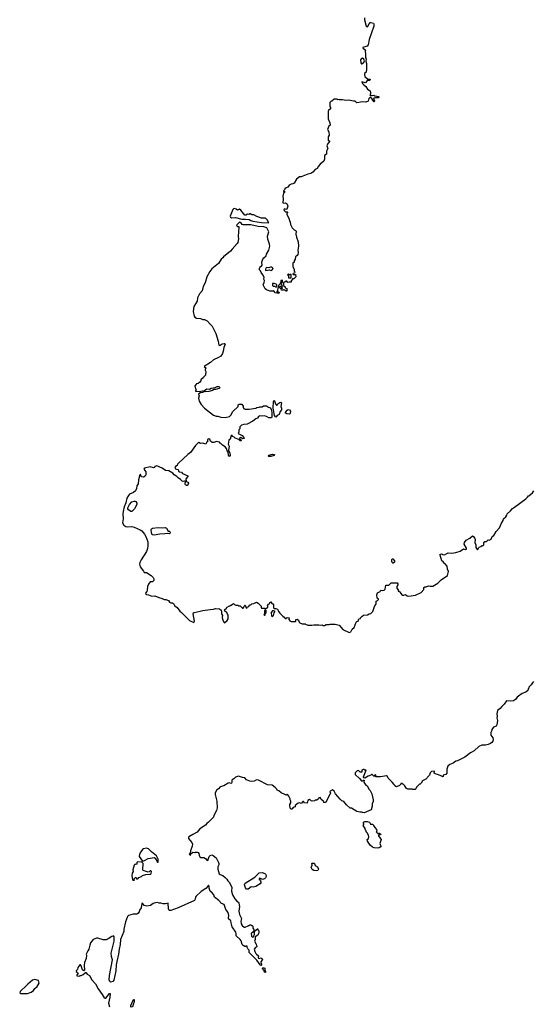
# Model space of a CAD drawing. Extents: x 2029826 to 2248070, y 228728 to 402406.
# Tile 95 of 256: x 2048357 to 2057553, y 308307 to 325930. Entities that reach past the tile are written whole.
import ezdxf

# ---------------------------------------------------------------- set-up
doc = ezdxf.new("R2010")
doc.units = 0

msp = doc.modelspace()

# ---------------------------------------------------------------- linework, layer by layer
at = {"layer": '0CON10XD'}
for points in [[(2054529, 325965), (2054529, 325929), (2054558, 325815), (2054565, 325808), (2054585, 325802), (2054611, 325855), (2054632, 325878), (2054645, 325880), (2054689, 325865), (2054700, 325855), (2054699, 325815), (2054612, 325575), (2054595, 325482), (2054575, 325458), (2054500, 325435), (2054498, 325425), (2054550, 325385), (2054542, 325365), (2054550, 325315), (2054547, 325257), (2054562, 325225), (2054552, 325185), (2054568, 325145), (2054568, 325045), (2054557, 324993), (2054530, 324965), (2054531, 324941), (2054538, 324915), (2054581, 324871), (2054605, 324868), (2054625, 324872), (2054632, 324855), (2054625, 324842), (2054578, 324842), (2054556, 324805), (2054545, 324801), (2054482, 324818), (2054492, 324785), (2054517, 324767), (2054556, 324735), (2054585, 324684), (2054615, 324671), (2054625, 324660), (2054636, 324635), (2054636, 324604), (2054628, 324585), (2054632, 324572), (2054665, 324571), (2054695, 324580), (2054715, 324570), (2054788, 324558), (2054790, 324545), (2054775, 324530), (2054725, 324534), (2054696, 324524), (2054690, 324505), (2054708, 324475), (2054705, 324460), (2054695, 324460), (2054685, 324470), (2054680, 324490), (2054661, 324521), (2054632, 324538), (2054618, 324532), (2054609, 324521), (2054595, 324473), (2054555, 324452), (2054495, 324457), (2054395, 324442), (2054363, 324473), (2054335, 324473), (2054251, 324491), (2054195, 324484), (2054135, 324497), (2054085, 324498), (2054075, 324502), (2054055, 324498), (2054035, 324508), (2053985, 324510), (2053945, 324470), (2053930, 324465), (2053910, 324445), (2053910, 324375), (2053919, 324359), (2053920, 324335), (2053884, 324306), (2053878, 324292), (2053882, 324225), (2053878, 324195), (2053882, 324155), (2053910, 324085), (2053913, 324045), (2053893, 324027), (2053870, 323965), (2053890, 323925), (2053898, 323865), (2053882, 323835), (2053880, 323775), (2053908, 323755), (2053873, 323717), (2053858, 323675), (2053872, 323625), (2053848, 323575), (2053852, 323532), (2053848, 323522), (2053822, 323505), (2053814, 323486), (2053813, 323435), (2053803, 323395), (2053738, 323345), (2053704, 323306), (2053683, 323267), (2053645, 323250), (2053605, 323202), (2053572, 323178), (2053515, 323168), (2053395, 323118), (2053365, 323118), (2053312, 323075), (2053272, 323005), (2053245, 322990), (2053215, 322987), (2053182, 322968), (2053156, 322934), (2053125, 322922), (2053105, 322902), (2053097, 322883), (2053080, 322865), (2053085, 322850), (2053098, 322858), (2053100, 322835), (2053082, 322828), (2053067, 322773), (2053072, 322715), (2053068, 322655), (2053085, 322649), (2053115, 322652), (2053135, 322643), (2053148, 322628), (2053156, 322594), (2053139, 322541), (2053125, 322532), (2053095, 322542), (2053088, 322535), (2053090, 322515), (2053115, 322490), (2053145, 322490), (2053150, 322485), (2053152, 322475), (2053142, 322465), (2053140, 322445), (2053176, 322375), (2053186, 322336), (2053202, 322305), (2053203, 322265), (2053234, 322205), (2053268, 322168), (2053292, 322155), (2053304, 322145), (2053300, 322090), (2053311, 322040), (2053342, 321955), (2053351, 321879), (2053336, 321805), (2053344, 321765), (2053339, 321725), (2053325, 321708), (2053292, 321688), (2053290, 321645), (2053270, 321615), (2053268, 321592), (2053250, 321575), (2053250, 321505), (2053272, 321465), (2053268, 321428), (2053280, 321415), (2053278, 321392), (2053252, 321388), (2053250, 321375), (2053255, 321370), (2053295, 321370), (2053300, 321325), (2053265, 321290), (2053242, 321298), (2053240, 321275), (2053220, 321255), (2053215, 321230), (2053205, 321230), (2053195, 321240), (2053185, 321230), (2053158, 321228), (2053138, 321248), (2053125, 321250), (2053105, 321230), (2053080, 321225), (2053080, 321175), (2053108, 321148), (2053110, 321135), (2053122, 321122), (2053138, 321118), (2053140, 321095), (2053148, 321082), (2053135, 321070), (2053125, 321070), (2053108, 321088), (2053095, 321090), (2053085, 321100), (2053075, 321092), (2053042, 321092), (2053040, 321120), (2053060, 321125), (2053055, 321150), (2053040, 321135), (2053040, 321120), (2053025, 321120), (2053010, 321135), (2053010, 321145), (2053025, 321160), (2053055, 321160), (2053060, 321165), (2053058, 321178), (2053040, 321195), (2053040, 321215), (2053060, 321235), (2053060, 321265), (2053055, 321270), (2053030, 321265), (2053030, 321225), (2053020, 321215), (2053018, 321202), (2052990, 321175), (2052990, 321145), (2052980, 321135), (2052972, 321078), (2052960, 321065), (2052965, 321040), (2052982, 321058), (2052995, 321060), (2053000, 321045), (2052995, 321030), (2052925, 321040), (2052918, 321058), (2052895, 321080), (2052885, 321070), (2052837, 321073), (2052775, 321093), (2052752, 321115), (2052718, 321185), (2052732, 321225), (2052738, 321265), (2052730, 321285), (2052732, 321322), (2052712, 321365), (2052678, 321405), (2052670, 321435), (2052652, 321455), (2052648, 321485), (2052660, 321495), (2052665, 321510), (2052685, 321520), (2052698, 321535), (2052693, 321593), (2052708, 321645), (2052725, 321670), (2052767, 321705), (2052774, 321735), (2052816, 321804), (2052837, 321875), (2052832, 321915), (2052802, 322002), (2052796, 322055), (2052819, 322135), (2052781, 322205), (2052725, 322224), (2052625, 322230), (2052495, 322260), (2052355, 322260), (2052337, 322267), (2052326, 322285), (2052305, 322301), (2052295, 322305), (2052285, 322301), (2052245, 322261), (2052240, 322245), (2052255, 322226), (2052278, 322228), (2052282, 322215), (2052268, 322052), (2052272, 322008), (2052261, 321945), (2052248, 321922), (2052159, 321821), (2052130, 321790), (2052004, 321686), (2051994, 321666), (2051963, 321645), (2051916, 321564), (2051795, 321472), (2051759, 321425), (2051706, 321325), (2051675, 321222), (2051641, 321155), (2051621, 321075), (2051578, 321025), (2051538, 320952), (2051533, 320895), (2051474, 320795), (2051463, 320705), (2051481, 320625), (2051494, 320604), (2051524, 320586), (2051595, 320579), (2051635, 320564), (2051665, 320562), (2051712, 320542), (2051774, 320475), (2051805, 320442), (2051869, 320315), (2051912, 320175), (2051923, 320105), (2051935, 320100), (2051945, 320103), (2051983, 320127), (2052015, 320136), (2052030, 320135), (2052036, 320125), (2052011, 320065), (2052002, 319995), (2051989, 319955), (2051956, 319905), (2051919, 319881), (2051829, 319841), (2051772, 319795), (2051660, 319725), (2051698, 319695), (2051680, 319675), (2051680, 319655), (2051690, 319635), (2051682, 319568), (2051655, 319540), (2051650, 319525), (2051600, 319485), (2051600, 319465), (2051579, 319441), (2051552, 319418), (2051520, 319415), (2051492, 319375), (2051503, 319323), (2051520, 319305), (2051503, 319287), (2051505, 319280), (2051575, 319274), (2051625, 319286), (2051652, 319275), (2051635, 319258), (2051595, 319250), (2051567, 319233)], [(2054485, 325140), (2054505, 325160), (2054518, 325162), (2054528, 325195), (2054518, 325225), (2054495, 325242), (2054475, 325238), (2054459, 325211), (2054467, 325155), (2054475, 325140), (2054485, 325140)], [(2052815, 322294), (2052814, 322305), (2052787, 322347), (2052755, 322377), (2052685, 322377), (2052605, 322407), (2052546, 322436), (2052515, 322438), (2052485, 322458), (2052473, 322457), (2052457, 322443), (2052435, 322448), (2052405, 322430), (2052385, 322430), (2052315, 322522), (2052295, 322538), (2052255, 322522), (2052235, 322540), (2052205, 322552), (2052185, 322543), (2052175, 322532), (2052124, 322415), (2052130, 322395), (2052146, 322386), (2052218, 322388), (2052335, 322361), (2052402, 322362), (2052465, 322351), (2052495, 322334), (2052528, 322325), (2052685, 322302), (2052815, 322294)], [(2052865, 321442), (2052879, 321451), (2052892, 321475), (2052872, 321502), (2052845, 321502), (2052815, 321490), (2052783, 321497), (2052771, 321489), (2052758, 321465), (2052758, 321448), (2052765, 321442), (2052825, 321452), (2052865, 321442)], [(2053215, 321310), (2053220, 321315), (2053218, 321368), (2053195, 321370), (2053185, 321360), (2053168, 321378), (2053162, 321378), (2053150, 321365), (2053170, 321345), (2053172, 321312), (2053215, 321310)], [(2052955, 321150), (2052960, 321155), (2052960, 321185), (2052948, 321198), (2052915, 321210), (2052882, 321208), (2052880, 321175), (2052892, 321162), (2052925, 321160), (2052935, 321150), (2052955, 321150)], [(2051675, 319270), (2051658, 319275), (2051656, 319285), (2051666, 319295), (2051705, 319321), (2051755, 319320), (2051785, 319336), (2051855, 319344), (2051895, 319362), (2051925, 319362), (2051936, 319355), (2051938, 319342), (2051928, 319332), (2051865, 319314), (2051830, 319310), (2051806, 319294), (2051745, 319274), (2051675, 319270)], [(2051567, 319233), (2051558, 319225), (2051568, 319195), (2051560, 319155), (2051572, 319105), (2051608, 319045), (2051667, 318977), (2051824, 318854), (2051874, 318834), (2051905, 318832), (2051957, 318817), (2052035, 318810), (2052115, 318830), (2052135, 318853), (2052172, 318918), (2052270, 319005), (2052270, 319035), (2052285, 319050), (2052335, 319050), (2052360, 319015), (2052360, 318985), (2052370, 318975), (2052370, 318965), (2052395, 318960), (2052465, 318962), (2052585, 318978), (2052605, 318990), (2052645, 318992), (2052655, 319000), (2052697, 319003), (2052723, 319017), (2052755, 319020), (2052777, 319017), (2052812, 318992), (2052845, 318981), (2052862, 318955), (2052874, 318906), (2052874, 318816), (2052865, 318802), (2052815, 318802), (2052777, 318827), (2052735, 318837), (2052685, 318832), (2052655, 318838), (2052634, 318826), (2052615, 318798), (2052584, 318786), (2052530, 318745), (2052427, 318693), (2052370, 318685), (2052325, 318670), (2052300, 318645), (2052300, 318605), (2052283, 318587), (2052282, 318555), (2052270, 318525), (2052340, 318485), (2052370, 318455), (2052378, 318432), (2052345, 318430), (2052315, 318452), (2052300, 318445), (2052292, 318432), (2052315, 318410), (2052330, 318405), (2052317, 318393), (2052303, 318393), (2052278, 318418), (2052212, 318442), (2052195, 318460), (2052165, 318470), (2052158, 318485), (2052145, 318490), (2052125, 318420), (2052100, 318405), (2052092, 318335), (2052106, 318295), (2052097, 318217), (2052119, 318175), (2052124, 318126), (2052116, 318114), (2052097, 318135), (2052087, 318187), (2052071, 318215), (2052060, 318255), (2052036, 318286), (2051990, 318315), (2051960, 318345), (2051945, 318350), (2051935, 318368), (2051907, 318377), (2051878, 318382), (2051835, 318360), (2051803, 318363), (2051770, 318385), (2051762, 318425), (2051745, 318431), (2051718, 318415), (2051720, 318375), (2051702, 318368), (2051697, 318343), (2051687, 318333), (2051635, 318348), (2051595, 318343), (2051565, 318364), (2051550, 318355), (2051505, 318310), (2051413, 318185), (2051369, 318145), (2051199, 317995), (2051182, 317975), (2051179, 317951), (2051147, 317933), (2051134, 317915), (2051145, 317892), (2051163, 317883), (2051195, 317880), (2051202, 317852), (2051215, 317840), (2051255, 317830), (2051270, 317805), (2051370, 317765), (2051370, 317755), (2051330, 317715), (2051330, 317705), (2051340, 317695), (2051340, 317665), (2051370, 317650), (2051380, 317635), (2051376, 317615), (2051358, 317592), (2051341, 317591), (2051323, 317605), (2051319, 317615), (2051328, 317668), (2051305, 317670), (2051285, 317662), (2051265, 317672), (2051233, 317703), (2051195, 317728), (2051172, 317755), (2051125, 317782), (2051100, 317815), (2051025, 317854), (2050965, 317862), (2050906, 317905), (2050815, 317944), (2050776, 317935), (2050769, 317915), (2050755, 317908), (2050695, 317930), (2050592, 317905), (2050582, 317885), (2050613, 317835), (2050616, 317785), (2050605, 317761), (2050576, 317745), (2050538, 317748), (2050521, 317791), (2050515, 317792), (2050505, 317781), (2050481, 317695), (2050476, 317625), (2050456, 317585), (2050448, 317542), (2050430, 317495), (2050394, 317466), (2050324, 317436), (2050304, 317415), (2050276, 317365), (2050257, 317283), (2050227, 317213), (2050210, 317125), (2050204, 317084), (2050209, 316995), (2050200, 316925), (2050219, 316885), (2050260, 316860), (2050295, 316852), (2050365, 316858), (2050405, 316850), (2050515, 316800), (2050542, 316782), (2050592, 316722), (2050615, 316683), (2050650, 316585), (2050651, 316515), (2050646, 316465), (2050627, 316413), (2050533, 316265), (2050505, 316214), (2050499, 316185), (2050516, 316135), (2050572, 316062), (2050585, 316038), (2050625, 316033), (2050710, 315985), (2050749, 315949), (2050760, 315925), (2050757, 315893), (2050735, 315870), (2050695, 315868), (2050662, 315828), (2050644, 315785), (2050639, 315721), (2050632, 315695), (2050612, 315665), (2050615, 315650), (2050625, 315643), (2050665, 315638), (2050725, 315612), (2050775, 315620), (2050845, 315587), (2050905, 315572), (2050945, 315552), (2050972, 315552), (2051020, 315535), (2051040, 315505), (2051065, 315493), (2051095, 315490), (2051109, 315479), (2051127, 315447), (2051175, 315410), (2051222, 315345), (2051255, 315322), (2051397, 315177), (2051475, 315138), (2051486, 315164), (2051463, 315295), (2051468, 315312), (2051478, 315322), (2051585, 315341), (2051633, 315357), (2051765, 315376), (2051825, 315377), (2051865, 315390), (2051933, 315383), (2051962, 315362), (2051970, 315340), (2051972, 315295), (2051987, 315265), (2051983, 315235), (2051990, 315195), (2052015, 315142), (2052025, 315133), (2052073, 315177), (2052090, 315205), (2052092, 315255), (2052090, 315275), (2052078, 315288), (2052068, 315318), (2052030, 315345), (2052023, 315367), (2052060, 315395), (2052060, 315405), (2052070, 315415), (2052115, 315440), (2052125, 315440), (2052135, 315450), (2052145, 315450), (2052165, 315470), (2052175, 315470), (2052185, 315480), (2052202, 315462), (2052215, 315460), (2052225, 315450), (2052265, 315450), (2052275, 315440), (2052305, 315440), (2052345, 315400), (2052355, 315400), (2052370, 315415), (2052385, 315450), (2052395, 315450), (2052410, 315405), (2052425, 315400), (2052435, 315420), (2052460, 315425), (2052470, 315455), (2052495, 315460), (2052513, 315477), (2052547, 315483), (2052595, 315502), (2052626, 315486), (2052680, 315435), (2052678, 315415), (2052689, 315399), (2052746, 315396), (2052755, 315392), (2052775, 315398), (2052800, 315415), (2052800, 315435), (2052792, 315448), (2052812, 315468), (2052828, 315472), (2052835, 315500), (2052855, 315510), (2052872, 315482), (2052890, 315475), (2052898, 315455), (2052900, 315405), (2052912, 315392), (2052945, 315390), (2052975, 315378), (2052987, 315357), (2052990, 315335), (2053012, 315305), (2053065, 315252), (2053089, 315239), (2053112, 315212), (2053125, 315210), (2053145, 315230), (2053180, 315225), (2053173, 315193), (2053191, 315171), (2053215, 315157), (2053295, 315160), (2053300, 315165), (2053300, 315195), (2053325, 315200), (2053350, 315185), (2053362, 315145), (2053375, 315132), (2053415, 315120), (2053465, 315120), (2053472, 315112), (2053515, 315092), (2053585, 315092), (2053625, 315102), (2053645, 315098), (2053715, 315102), (2053735, 315092), (2053775, 315100), (2053785, 315090), (2053815, 315090), (2053845, 315108), (2053895, 315108), (2053915, 315113), (2054005, 315110), (2054075, 315092), (2054143, 315013), (2054255, 314963), (2054287, 314975), (2054311, 315019), (2054345, 315050), (2054383, 315147), (2054395, 315160), (2054416, 315164), (2054430, 315205), (2054457, 315213), (2054460, 315225), (2054482, 315248), (2054515, 315270), (2054585, 315278), (2054613, 315297), (2054645, 315300), (2054682, 315338), (2054712, 315425), (2054738, 315475), (2054740, 315525), (2054760, 315535), (2054780, 315555), (2054780, 315565), (2054758, 315578), (2054753, 315635), (2054765, 315670), (2054810, 315695), (2054825, 315720), (2054845, 315712), (2054885, 315720), (2054900, 315735), (2054915, 315810), (2054965, 315810), (2055005, 315848), (2055115, 315848), (2055128, 315835), (2055128, 315815), (2055110, 315785), (2055110, 315755), (2055130, 315725), (2055132, 315702), (2055155, 315700), (2055160, 315685), (2055203, 315633), (2055235, 315632), (2055265, 315640), (2055295, 315617), (2055325, 315611), (2055445, 315630), (2055545, 315677), (2055595, 315730), (2055593, 315767), (2055608, 315782), (2055635, 315782), (2055675, 315800), (2055705, 315790), (2055755, 315790), (2055845, 315842), (2055902, 315905), (2056018, 315985), (2056032, 316055), (2056018, 316098), (2056012, 316152), (2055970, 316195), (2055954, 316204), (2055939, 316229), (2055916, 316246), (2055882, 316345), (2055884, 316365), (2055912, 316372), (2055935, 316358), (2055965, 316353), (2056002, 316378), (2056027, 316387), (2056095, 316380), (2056165, 316392), (2056245, 316420), (2056305, 316462), (2056330, 316445), (2056355, 316452), (2056355, 316472), (2056314, 316544), (2056321, 316575), (2056348, 316612), (2056415, 316650), (2056465, 316690), (2056483, 316683), (2056507, 316645), (2056512, 316625), (2056508, 316575), (2056523, 316533), (2056522, 316485), (2056545, 316450), (2056553, 316443), (2056560, 316445), (2056572, 316475), (2056585, 316488), (2056615, 316500), (2056635, 316520), (2056655, 316520), (2056668, 316532), (2056668, 316565), (2056685, 316590), (2056717, 316593), (2056745, 316620), (2056765, 316612), (2056800, 316630), (2056807, 316665), (2056817, 316683), (2056845, 316700), (2056885, 316768), (2056950, 316835), (2056981, 316919), (2057010, 316965), (2057021, 316999), (2057058, 317035), (2057077, 317063), (2057082, 317085), (2057143, 317137), (2057177, 317183), (2057215, 317208), (2057420, 317355), (2057450, 317385), (2057465, 317410), (2057475, 317410), (2057539, 317461), (2057560, 317495)], [(2052945, 318818), (2052919, 318845), (2052897, 318975), (2052902, 319095), (2052905, 319110), (2052915, 319120), (2052940, 319045), (2052955, 319032), (2052965, 319032), (2052977, 319053), (2053015, 319078), (2053035, 319082), (2053042, 319075), (2053033, 319005), (2053047, 318977), (2053044, 318945), (2053019, 318915), (2053002, 318865), (2052964, 318846), (2052945, 318818)], [(2053185, 318868), (2053140, 318875), (2053112, 318892), (2053145, 318940), (2053165, 318952), (2053185, 318950), (2053206, 318926), (2053198, 318882), (2053185, 318868)], [(2052815, 318112), (2052807, 318125), (2052815, 318136), (2052885, 318152), (2052916, 318145), (2052915, 318131), (2052855, 318114), (2052815, 318112)], [(2050345, 317128), (2050303, 317155), (2050293, 317175), (2050293, 317195), (2050325, 317252), (2050365, 317298), (2050405, 317312), (2050425, 317312), (2050438, 317305), (2050452, 317275), (2050452, 317255), (2050415, 317178), (2050365, 317130), (2050345, 317128)], [(2050765, 316704), (2050729, 316709), (2050714, 316743), (2050708, 316805), (2050715, 316819), (2050735, 316828), (2050835, 316842), (2050906, 316834), (2050965, 316842), (2050985, 316828), (2051014, 316774), (2051037, 316775), (2051045, 316770), (2051050, 316755), (2051047, 316735), (2051035, 316730), (2051004, 316734), (2050955, 316725), (2050865, 316721), (2050765, 316704)], [(2055045, 316202), (2055035, 316202), (2055025, 316212), (2055017, 316235), (2055018, 316265), (2055025, 316280), (2055035, 316280), (2055070, 316245), (2055065, 316220), (2055045, 316202)], [(2052745, 315272), (2052750, 315275), (2052752, 315298), (2052770, 315315), (2052770, 315355), (2052755, 315370), (2052740, 315355), (2052740, 315295), (2052730, 315285), (2052745, 315272)], [(2052885, 315250), (2052902, 315268), (2052910, 315315), (2052930, 315335), (2052905, 315350), (2052885, 315350), (2052858, 315322), (2052863, 315263), (2052872, 315252), (2052885, 315250)], [(2057556, 314084), (2057535, 314062), (2057512, 314025), (2057470, 313985), (2057470, 313965), (2057460, 313955), (2057452, 313925), (2057416, 313894), (2057355, 313872), (2057285, 313824), (2057265, 313806), (2057236, 313764), (2057195, 313739), (2057145, 313732), (2057075, 313739), (2057033, 313677), (2056988, 313635), (2056961, 313599), (2056913, 313565), (2056902, 313505), (2056908, 313465), (2056898, 313435), (2056912, 313385), (2056902, 313308), (2056885, 313288), (2056842, 313265), (2056810, 313225), (2056808, 313205), (2056792, 313175), (2056792, 313125), (2056825, 313078), (2056834, 313045), (2056827, 313015), (2056808, 312992), (2056786, 312974), (2056745, 312956), (2056695, 312946), (2056633, 312947), (2056575, 312922), (2056495, 312842), (2056425, 312809), (2056325, 312729), (2056196, 312664), (2056165, 312660), (2056115, 312624), (2056055, 312600), (2056025, 312570), (2056002, 312515), (2056007, 312443), (2055987, 312423), (2055941, 312409), (2055938, 312382), (2055925, 312380), (2055912, 312392), (2055835, 312422), (2055793, 312433), (2055780, 312445), (2055782, 312472), (2055775, 312478), (2055728, 312472), (2055705, 312450), (2055695, 312410), (2055660, 312375), (2055655, 312360), (2055630, 312335), (2055570, 312305), (2055543, 312267), (2055525, 312250), (2055515, 312250), (2055460, 312195), (2055447, 312163), (2055435, 312150), (2055395, 312150), (2055385, 312160), (2055305, 312160), (2055285, 312170), (2055270, 312185), (2055255, 312220), (2055225, 312250), (2055215, 312250), (2055205, 312260), (2055182, 312258), (2055180, 312245), (2055158, 312222), (2055105, 312200), (2055075, 312220), (2055063, 312243), (2055026, 312286), (2054954, 312354), (2054942, 312385), (2054925, 312397), (2054815, 312380), (2054725, 312380), (2054722, 312388), (2054738, 312402), (2054727, 312417), (2054712, 312408), (2054708, 312392), (2054695, 312390), (2054665, 312420), (2054655, 312420), (2054642, 312408), (2054595, 312392), (2054535, 312357), (2054525, 312358), (2054514, 312376), (2054560, 312495), (2054535, 312500), (2054525, 312510), (2054505, 312508), (2054483, 312495), (2054480, 312475), (2054485, 312460), (2054453, 312463), (2054425, 312490), (2054400, 312485)], [(2054400, 312485), (2054362, 312448), (2054365, 312420), (2054440, 312350), (2054475, 312308), (2054495, 312307), (2054515, 312318), (2054526, 312316), (2054520, 312285), (2054528, 312265), (2054552, 312232), (2054576, 312216), (2054612, 312152), (2054629, 312135), (2054662, 312072), (2054686, 311965), (2054683, 311935), (2054667, 311895), (2054667, 311855), (2054650, 311790), (2054525, 311737), (2054495, 311740), (2054485, 311748), (2054445, 311747), (2054390, 311760), (2054296, 311816), (2054275, 311820), (2054205, 311877), (2054162, 311935), (2054125, 311952), (2054095, 311980), (2054012, 312075), (2053990, 312125), (2053955, 312148), (2053913, 312125), (2053910, 312115), (2053919, 312085), (2053908, 312062), (2053835, 311926), (2053825, 311919), (2053805, 311917), (2053794, 311945), (2053757, 311975), (2053745, 312000), (2053735, 312008), (2053715, 312000), (2053708, 311982), (2053675, 311962), (2053648, 311962), (2053635, 311952), (2053595, 311942), (2053575, 311950), (2053558, 311968), (2053545, 311970), (2053513, 311957), (2053505, 311910), (2053455, 311912), (2053440, 311935), (2053425, 311938), (2053397, 311903), (2053365, 311912), (2053343, 311907), (2053290, 311865), (2053288, 311842), (2053252, 311828), (2053228, 311802), (2053215, 311800), (2053200, 311815), (2053200, 311835), (2053192, 311845), (2053192, 311885), (2053210, 311915), (2053210, 311945), (2053200, 311965), (2053202, 311985), (2053175, 312032), (2053155, 312058), (2053145, 312062), (2053125, 312052), (2053105, 312060), (2053040, 312095), (2052998, 312128), (2052965, 312140), (2052960, 312155), (2052928, 312188), (2052875, 312230), (2052793, 312233), (2052635, 312318), (2052595, 312322), (2052555, 312300), (2052515, 312293), (2052475, 312304), (2052418, 312325), (2052385, 312363), (2052345, 312368), (2052275, 312391), (2052220, 312370), (2052190, 312340), (2052162, 312325), (2052153, 312315), (2052157, 312277), (2052148, 312265), (2052135, 312260), (2052105, 312269), (2052090, 312265), (2052010, 312220), (2051945, 312198), (2051917, 312163), (2051881, 312139), (2051857, 312085), (2051854, 312065), (2051889, 311945), (2051894, 311825), (2051883, 311775), (2051832, 311685), (2051827, 311655), (2051740, 311565), (2051706, 311544), (2051684, 311516), (2051581, 311445), (2051535, 311388), (2051455, 311349), (2051388, 311305), (2051382, 311295), (2051380, 311275), (2051400, 311245), (2051441, 311205), (2051451, 311175), (2051444, 311135), (2051412, 311055), (2051410, 311015), (2051392, 310992), (2051415, 310970), (2051422, 310998), (2051455, 311030), (2051487, 311027), (2051495, 311020), (2051505, 311030), (2051535, 311030), (2051550, 311025), (2051567, 311007), (2051568, 310978), (2051582, 310945), (2051597, 310937), (2051652, 310932), (2051682, 310915), (2051706, 310886), (2051725, 310882), (2051750, 310950), (2051769, 310971), (2051795, 310981), (2051822, 310972), (2051876, 310926), (2051918, 310848), (2051923, 310825), (2051923, 310805), (2051906, 310765), (2051906, 310726), (2051926, 310645), (2051945, 310630), (2051995, 310610), (2052037, 310577), (2052067, 310545), (2052083, 310515), (2052106, 310496), (2052152, 310405), (2052150, 310335), (2052169, 310269), (2052206, 310196), (2052244, 310154), (2052273, 310133), (2052283, 310115), (2052292, 310055), (2052283, 309975), (2052290, 309915), (2052328, 309845), (2052314, 309795), (2052320, 309745), (2052338, 309718), (2052375, 309688), (2052395, 309688), (2052448, 309712), (2052455, 309720), (2052465, 309720), (2052475, 309730), (2052495, 309730), (2052505, 309720), (2052518, 309718), (2052530, 309705), (2052528, 309668), (2052550, 309645), (2052550, 309625), (2052530, 309605), (2052528, 309592), (2052512, 309588), (2052502, 309578), (2052508, 309525), (2052525, 309510), (2052543, 309517), (2052560, 309565), (2052558, 309585), (2052562, 309618), (2052615, 309660), (2052620, 309660), (2052622, 309642), (2052640, 309625), (2052640, 309585), (2052630, 309575), (2052618, 309542), (2052570, 309515), (2052570, 309465), (2052560, 309435), (2052590, 309385), (2052600, 309335), (2052580, 309325), (2052552, 309295), (2052564, 309255), (2052585, 309216), (2052595, 309202), (2052634, 309175), (2052624, 309145), (2052631, 309132), (2052645, 309129), (2052675, 309137), (2052690, 309130), (2052702, 309115), (2052700, 309095), (2052675, 309065), (2052672, 309055), (2052686, 309025), (2052685, 309010), (2052675, 309003), (2052661, 309011), (2052602, 309095), (2052464, 309234), (2052463, 309275), (2052439, 309299), (2052428, 309325), (2052428, 309345), (2052405, 309350), (2052397, 309343), (2052385, 309343), (2052355, 309358), (2052340, 309375), (2052322, 309442), (2052307, 309467), (2052232, 309535), (2052234, 309575), (2052228, 309598), (2052162, 309695), (2052140, 309765), (2052135, 309803), (2052098, 309838), (2052094, 309855), (2052101, 309895), (2052088, 309948), (2052047, 310007), (2052017, 310095), (2051971, 310111), (2051924, 310164), (2051847, 310227), (2051831, 310265), (2051805, 310303), (2051768, 310335), (2051748, 310385), (2051750, 310415), (2051735, 310440), (2051731, 310429), (2051688, 310382), (2051605, 310325), (2051516, 310245), (2051504, 310225), (2051494, 310175), (2051485, 310165), (2051195, 310031), (2051065, 309987), (2051038, 309988), (2051026, 309996), (2051020, 310015), (2051015, 310120), (2050965, 310104), (2050925, 310108), (2050885, 310120), (2050855, 310120), (2050825, 310129), (2050765, 310118), (2050745, 310110), (2050697, 310073), (2050633, 310063), (2050607, 310067), (2050588, 310078), (2050553, 310117), (2050545, 310110), (2050529, 310035), (2050501, 309995), (2050493, 309965), (2050470, 309930), (2050455, 309922), (2050390, 309920), (2050307, 309895), (2050285, 309879), (2050254, 309786), (2050223, 309655), (2050219, 309609), (2050164, 309466), (2050155, 309375), (2050139, 309295), (2050128, 309205), (2050094, 309075), (2050086, 309015), (2050079, 308905), (2050045, 308742), (2050025, 308717), (2049985, 308706), (2049970, 308715), (2049961, 308745), (2049964, 308825), (2050016, 309105), (2049998, 309165), (2049997, 309223), (2050049, 309435), (2050051, 309515), (2050035, 309532), (2050005, 309522), (2049943, 309477), (2049905, 309462), (2049852, 309462), (2049755, 309493), (2049730, 309490), (2049675, 309468), (2049627, 309405), (2049611, 309365), (2049596, 309295), (2049576, 309264), (2049548, 309205), (2049552, 309185), (2049548, 309125), (2049515, 309055), (2049511, 309005), (2049520, 308920), (2049505, 308909), (2049482, 308922), (2049455, 308996), (2049445, 309013), (2049432, 309015), (2049398, 308965), (2049392, 308928), (2049368, 308905), (2049368, 308895), (2049392, 308875), (2049402, 308855), (2049400, 308845), (2049385, 308840), (2049374, 308825), (2049386, 308814), (2049425, 308810), (2049435, 308820), (2049455, 308822), (2049491, 308839), (2049532, 308878), (2049540, 308875), (2049565, 308848), (2049608, 308825), (2049649, 308745), (2049713, 308673), (2049762, 308582), (2049834, 308485), (2049870, 308425), (2049885, 308417), (2049901, 308419), (2049965, 308500), (2049975, 308500), (2049968, 308435), (2049944, 308325), (2049963, 308265)], [(2054755, 311104), (2054705, 311109), (2054675, 311119), (2054633, 311155), (2054583, 311225), (2054578, 311255), (2054600, 311275), (2054608, 311305), (2054600, 311335), (2054577, 311377), (2054560, 311395), (2054560, 311415), (2054550, 311425), (2054542, 311455), (2054508, 311505), (2054520, 311525), (2054520, 311535), (2054510, 311545), (2054515, 311570), (2054535, 311578), (2054575, 311580), (2054620, 311565), (2054635, 311530), (2054675, 311530), (2054690, 311515), (2054690, 311505), (2054715, 311470), (2054747, 311437), (2054748, 311415), (2054740, 311395), (2054775, 311360), (2054785, 311370), (2054795, 311370), (2054820, 311355), (2054817, 311343), (2054782, 311338), (2054780, 311325), (2054813, 311283), (2054826, 311256), (2054806, 311184), (2054809, 311165), (2054823, 311145), (2054823, 311127), (2054795, 311108), (2054755, 311104)], [(2050835, 310850), (2050836, 310905), (2050806, 310965), (2050717, 311037), (2050665, 311092), (2050625, 311104), (2050575, 311092), (2050554, 311076), (2050524, 311035), (2050504, 310995), (2050493, 310955), (2050555, 310872), (2050590, 310880), (2050655, 310916), (2050765, 310932), (2050783, 310923), (2050825, 310850), (2050835, 310850)], [(2050405, 310530), (2050410, 310535), (2050403, 310547), (2050435, 310580), (2050455, 310550), (2050475, 310557), (2050492, 310578), (2050540, 310595), (2050556, 310615), (2050615, 310630), (2050690, 310635), (2050712, 310648), (2050718, 310685), (2050705, 310697), (2050690, 310695), (2050674, 310676), (2050656, 310674), (2050565, 310701), (2050560, 310715), (2050570, 310825), (2050545, 310851), (2050465, 310859), (2050456, 310845), (2050454, 310815), (2050445, 310810), (2050424, 310816), (2050404, 310796), (2050383, 310715), (2050390, 310685), (2050372, 310655), (2050366, 310605), (2050375, 310542), (2050385, 310532), (2050405, 310530)], [(2053665, 310697), (2053625, 310700), (2053592, 310722), (2053578, 310755), (2053592, 310795), (2053588, 310825), (2053594, 310835), (2053626, 310836), (2053635, 310825), (2053644, 310794), (2053691, 310765), (2053709, 310725), (2053695, 310705), (2053665, 310697)], [(2052415, 310370), (2052399, 310389), (2052382, 310445), (2052395, 310475), (2052565, 310585), (2052645, 310659), (2052695, 310665), (2052745, 310649), (2052759, 310639), (2052770, 310615), (2052768, 310595), (2052758, 310572), (2052738, 310555), (2052705, 310543), (2052655, 310563), (2052642, 310558), (2052644, 310545), (2052668, 310518), (2052675, 310499), (2052675, 310480), (2052665, 310465), (2052587, 310413), (2052535, 310401), (2052502, 310408), (2052445, 310371), (2052415, 310370)], [(2052755, 308878), (2052741, 308885), (2052734, 308904), (2052716, 308925), (2052704, 308955), (2052709, 308961), (2052725, 308962), (2052744, 308954), (2052743, 308913), (2052758, 308895), (2052755, 308878)], [(2048375, 308499), (2048495, 308503), (2048562, 308525), (2048602, 308555), (2048625, 308588), (2048668, 308625), (2048707, 308683), (2048695, 308732), (2048625, 308750), (2048585, 308739), (2048500, 308670), (2048478, 308642), (2048367, 308535), (2048357, 308515), (2048375, 308499)], [(2050355, 308254), (2050345, 308265), (2050345, 308285), (2050395, 308391), (2050405, 308392), (2050407, 308355), (2050391, 308299), (2050375, 308265), (2050355, 308254)]]:
    msp.add_lwpolyline(points, dxfattribs=at)

doc.saveas('drawing.dxf')
